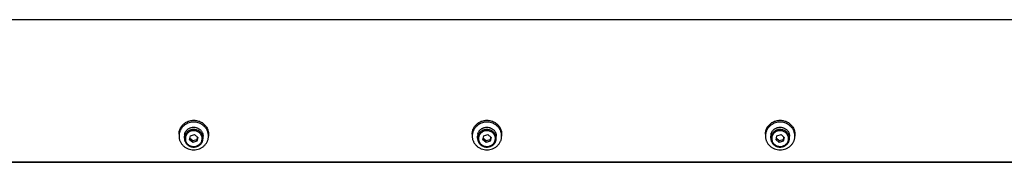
# Model space of a CAD drawing. Header units: inches. Extents: x 0 to 220, y 0 to 170.
# Tile 2 of 3: x 124 to 145, y 64 to 67. Entities that reach past the tile are written whole.
import ezdxf

# ---------------------------------------------------------------- set-up
doc = ezdxf.new("R2010")
doc.units = ezdxf.units.IN
doc.header["$LTSCALE"] = 12.1
doc.header["$MEASUREMENT"] = 0
for name, color, linetype in [('351202_WW_351202_44_BL5', 7, 'CONTINUOUS'), ('351203_WW_351203_44_BL8', 7, 'CONTINUOUS'), ('605279P_BL10', 7, 'CONTINUOUS'), ('605279P_BL12', 7, 'CONTINUOUS'), ('605279P_BL14', 7, 'CONTINUOUS'), ('9506XXM_950612M_BL11', 7, 'CONTINUOUS'), ('9506XXM_950612M_BL13', 7, 'CONTINUOUS'), ('9506XXM_950612M_BL15', 7, 'CONTINUOUS')]:
    doc.layers.add(name, color=color, linetype=linetype)

# ---------------------------------------------------------------- blocks, each defined once
blk = doc.blocks.new('351202_WW_351202_44_BL5', base_point=(114.714, 109.259))
at = {"layer": '351202_WW_351202_44_BL5', "color": 7, "linetype": 'CONTINUOUS'}
for p, q in [((165.265, 66.944), (121.029, 66.944)), ((121.092, 63.947), (165.203, 63.947))]:
    blk.add_line(p, q, dxfattribs=at)
blk = doc.blocks.new('351203_WW_351203_44_BL8', base_point=(114.35, 109.255))
at = {"layer": '351203_WW_351203_44_BL8', "color": 7, "linetype": 'CONTINUOUS'}
blk.add_line((121.029, 63.94), (165.265, 63.94), dxfattribs=at)
blk = doc.blocks.new('605279P_BL10', base_point=(127.706, 64.514))
at = {"layer": '605279P_BL10', "color": 7, "linetype": 'CONTINUOUS'}
for p, q in [((127.396, 64.534), (127.396, 64.493)), ((128.016, 64.534), (128.016, 64.493))]:
    blk.add_line(p, q, dxfattribs=at)
for start, end in [(90.0026, 97.3562), (82.6287, 89.9974)]:
    blk.add_arc((127.706, 64.455), 0.33, start, end, dxfattribs=at)
for points, knots in [([(127.664, 64.782), (127.645, 64.78), (127.609, 64.772), (127.558, 64.751), (127.512, 64.722), (127.478, 64.692), (127.455, 64.665), (127.439, 64.643), (127.426, 64.62), (127.415, 64.596), (127.407, 64.571), (127.4, 64.545), (127.397, 64.519), (127.396, 64.502), (127.396, 64.493)], [0, 0, 0, 0, 0.128781, 0.256764, 0.383604, 0.509098, 0.571387, 0.633341, 0.694983, 0.756348, 0.817478, 0.878424, 0.939244, 1, 1, 1, 1]), ([(127.436, 64.677), (127.442, 64.688), (127.458, 64.71), (127.484, 64.739), (127.515, 64.765), (127.549, 64.787), (127.586, 64.804), (127.625, 64.816), (127.665, 64.824), (127.692, 64.826), (127.706, 64.826)], [0, 0, 0, 0, 0.121919, 0.244818, 0.36873, 0.493615, 0.619368, 0.745827, 0.872787, 1, 1, 1, 1]), ([(127.706, 64.826), (127.72, 64.826), (127.747, 64.824), (127.787, 64.816), (127.826, 64.804), (127.863, 64.787), (127.897, 64.765), (127.927, 64.739), (127.954, 64.71), (127.969, 64.688), (127.976, 64.677)], [0, 0, 0, 0, 0.127213, 0.254172, 0.380631, 0.506384, 0.631269, 0.755181, 0.878081, 1, 1, 1, 1]), ([(128.016, 64.493), (128.016, 64.502), (128.015, 64.519), (128.011, 64.545), (128.005, 64.571), (127.997, 64.596), (127.986, 64.62), (127.972, 64.643), (127.957, 64.665), (127.934, 64.692), (127.9, 64.722), (127.854, 64.751), (127.803, 64.772), (127.766, 64.779), (127.748, 64.782)], [0, 0, 0, 0, 0.060756, 0.121577, 0.182523, 0.243653, 0.305018, 0.36666, 0.428614, 0.490902, 0.616396, 0.743236, 0.871218, 1, 1, 1, 1]), ([(127.396, 64.534), (127.396, 64.547), (127.398, 64.572), (127.405, 64.608), (127.418, 64.644), (127.429, 64.666), (127.436, 64.677)], [0, 0, 0, 0, 0.248724, 0.497981, 0.748265, 1, 1, 1, 1]), ([(127.976, 64.677), (127.983, 64.666), (127.994, 64.644), (128.007, 64.608), (128.014, 64.572), (128.016, 64.547), (128.016, 64.534)], [0, 0, 0, 0, 0.251735, 0.50202, 0.751276, 1, 1, 1, 1]), ([(127.396, 64.493), (127.396, 64.484), (127.397, 64.465), (127.401, 64.436), (127.409, 64.409), (127.419, 64.382), (127.432, 64.356), (127.448, 64.331), (127.466, 64.308), (127.486, 64.287), (127.509, 64.268), (127.533, 64.251), (127.56, 64.236), (127.596, 64.22), (127.645, 64.206), (127.686, 64.202), (127.706, 64.202)], [0, 0, 0, 0, 0.060569, 0.121214, 0.182009, 0.243021, 0.304309, 0.365919, 0.427885, 0.490226, 0.552948, 0.616042, 0.679483, 0.743236, 0.871333, 1, 1, 1, 1]), ([(127.706, 64.202), (127.726, 64.202), (127.767, 64.206), (127.815, 64.22), (127.852, 64.236), (127.878, 64.251), (127.903, 64.268), (127.925, 64.287), (127.946, 64.308), (127.964, 64.331), (127.98, 64.356), (127.993, 64.382), (128.003, 64.409), (128.01, 64.436), (128.015, 64.465), (128.016, 64.484), (128.016, 64.493)], [0, 0, 0, 0, 0.128666, 0.256763, 0.320516, 0.383957, 0.44705, 0.509773, 0.572115, 0.63408, 0.69569, 0.756978, 0.817991, 0.878786, 0.939431, 1, 1, 1, 1])]:
    blk.add_open_spline(points, degree=3, knots=knots, dxfattribs=at)
blk = doc.blocks.new('9506XXM_950612M_BL11', base_point=(127.706, 64.47))
at = {"layer": '9506XXM_950612M_BL11', "color": 7, "linetype": 'CONTINUOUS'}
for p, q in [((127.639, 64.497), (127.725, 64.523)), ((127.725, 64.523), (127.793, 64.465)), ((127.509, 64.446), (127.509, 64.493)), ((127.619, 64.414), (127.639, 64.497)), ((127.686, 64.356), (127.619, 64.414)), ((127.627, 64.447), (127.686, 64.396)), ((127.686, 64.396), (127.773, 64.422)), ((127.686, 64.356), (127.686, 64.396)), ((127.773, 64.382), (127.686, 64.356)), ((127.785, 64.472), (127.773, 64.422)), ((127.793, 64.465), (127.773, 64.382)), ((127.773, 64.382), (127.773, 64.422)), ((127.903, 64.446), (127.903, 64.493))]:
    blk.add_line(p, q, dxfattribs=at)
for centre, start, end in [((127.683, 64.493), 166.8001, 179.9887), ((127.683, 64.446), 166.8, 179.9898), ((127.728, 64.446), 346.8, 359.9898)]:
    blk.add_arc(centre, 0.174, start, end, dxfattribs=at)
for points, knots in [([(127.514, 64.533), (127.515, 64.54), (127.519, 64.553), (127.528, 64.572), (127.538, 64.591), (127.551, 64.608), (127.565, 64.623), (127.582, 64.637), (127.6, 64.65), (127.613, 64.656), (127.619, 64.659)], [0, 0, 0, 0, 0.122426, 0.245433, 0.369103, 0.493576, 0.618904, 0.745107, 0.872161, 1, 1, 1, 1]), ([(127.903, 64.446), (127.903, 64.452), (127.902, 64.463), (127.9, 64.48), (127.896, 64.496), (127.888, 64.518), (127.875, 64.543), (127.857, 64.566), (127.84, 64.582), (127.826, 64.593), (127.811, 64.603), (127.791, 64.614), (127.763, 64.624), (127.727, 64.631), (127.691, 64.632), (127.662, 64.627), (127.639, 64.62), (127.622, 64.614), (127.606, 64.606), (127.586, 64.594), (127.563, 64.575), (127.544, 64.553), (127.532, 64.534), (127.524, 64.518), (127.518, 64.502), (127.515, 64.491), (127.514, 64.486)], [0, 0, 0, 0, 0.03022, 0.060476, 0.090797, 0.121213, 0.18236, 0.244143, 0.27533, 0.306693, 0.338225, 0.369916, 0.433638, 0.497738, 0.561986, 0.626132, 0.658121, 0.69, 0.721746, 0.753338, 0.815954, 0.877865, 0.908601, 0.939188, 0.969653, 1, 1, 1, 1]), ([(127.879, 64.404), (127.881, 64.414), (127.884, 64.436), (127.881, 64.469), (127.872, 64.5), (127.856, 64.53), (127.834, 64.556), (127.808, 64.577), (127.777, 64.593), (127.744, 64.603), (127.71, 64.607), (127.675, 64.604), (127.641, 64.596), (127.61, 64.581), (127.583, 64.56), (127.56, 64.535), (127.543, 64.507), (127.535, 64.486), (127.533, 64.475)], [0, 0, 0, 0, 0.0606, 0.121164, 0.181999, 0.243361, 0.305419, 0.368235, 0.431754, 0.495819, 0.560193, 0.624597, 0.688748, 0.752396, 0.815366, 0.877579, 0.939072, 1, 1, 1, 1]), ([(127.619, 64.659), (127.626, 64.662), (127.639, 64.668), (127.668, 64.676), (127.704, 64.68), (127.741, 64.676), (127.769, 64.669), (127.783, 64.664), (127.79, 64.661)], [0, 0, 0, 0, 0.124436, 0.249396, 0.499902, 0.750459, 0.875482, 1, 1, 1, 1]), ([(127.79, 64.661), (127.798, 64.657), (127.814, 64.648), (127.836, 64.633), (127.856, 64.614), (127.873, 64.593), (127.886, 64.57), (127.896, 64.545), (127.901, 64.519), (127.903, 64.502), (127.903, 64.493)], [0, 0, 0, 0, 0.128399, 0.255795, 0.382098, 0.507304, 0.631497, 0.754844, 0.877585, 1, 1, 1, 1]), ([(127.509, 64.446), (127.509, 64.441), (127.51, 64.429), (127.512, 64.412), (127.516, 64.396), (127.524, 64.375), (127.537, 64.349), (127.555, 64.326), (127.572, 64.31), (127.586, 64.299), (127.6, 64.29), (127.621, 64.278), (127.649, 64.268), (127.685, 64.261), (127.721, 64.261), (127.75, 64.265), (127.773, 64.272), (127.79, 64.279), (127.806, 64.286), (127.826, 64.299), (127.849, 64.317), (127.867, 64.339), (127.88, 64.359), (127.887, 64.374), (127.894, 64.39), (127.897, 64.401), (127.898, 64.406)], [0, 0, 0, 0, 0.03022, 0.060476, 0.090797, 0.121213, 0.18236, 0.244143, 0.27533, 0.306693, 0.338225, 0.369916, 0.433638, 0.497738, 0.561986, 0.626132, 0.658121, 0.69, 0.721746, 0.753338, 0.815954, 0.877865, 0.908601, 0.939188, 0.969653, 1, 1, 1, 1]), ([(127.533, 64.475), (127.53, 64.465), (127.528, 64.443), (127.53, 64.41), (127.54, 64.378), (127.556, 64.349), (127.577, 64.323), (127.604, 64.302), (127.634, 64.286), (127.668, 64.276), (127.702, 64.272), (127.737, 64.274), (127.771, 64.283), (127.802, 64.298), (127.829, 64.318), (127.852, 64.343), (127.869, 64.372), (127.876, 64.393), (127.879, 64.404)], [0, 0, 0, 0, 0.0606, 0.121164, 0.181999, 0.243361, 0.305419, 0.368235, 0.431754, 0.495819, 0.560193, 0.624597, 0.688748, 0.752396, 0.815366, 0.877579, 0.939072, 1, 1, 1, 1])]:
    blk.add_open_spline(points, degree=3, knots=knots, dxfattribs=at)
blk = doc.blocks.new('605279P_BL12', base_point=(133.882, 64.514))
at = {"layer": '605279P_BL12', "color": 7, "linetype": 'CONTINUOUS'}
for p, q in [((133.572, 64.534), (133.572, 64.493)), ((134.192, 64.534), (134.192, 64.493))]:
    blk.add_line(p, q, dxfattribs=at)
for start, end in [(90.0026, 97.3562), (82.6287, 89.9974)]:
    blk.add_arc((133.882, 64.455), 0.33, start, end, dxfattribs=at)
for points, knots in [([(133.84, 64.782), (133.822, 64.78), (133.786, 64.772), (133.735, 64.751), (133.688, 64.722), (133.654, 64.692), (133.631, 64.665), (133.616, 64.643), (133.603, 64.62), (133.592, 64.596), (133.583, 64.571), (133.577, 64.545), (133.573, 64.519), (133.572, 64.502), (133.572, 64.493)], [0, 0, 0, 0, 0.128781, 0.256764, 0.383604, 0.509098, 0.571387, 0.633341, 0.694983, 0.756348, 0.817478, 0.878424, 0.939244, 1, 1, 1, 1]), ([(133.612, 64.677), (133.619, 64.688), (133.634, 64.71), (133.661, 64.739), (133.692, 64.765), (133.726, 64.787), (133.762, 64.804), (133.801, 64.816), (133.841, 64.824), (133.869, 64.826), (133.882, 64.826)], [0, 0, 0, 0, 0.121919, 0.244818, 0.36873, 0.493615, 0.619368, 0.745827, 0.872787, 1, 1, 1, 1]), ([(133.882, 64.826), (133.896, 64.826), (133.923, 64.824), (133.964, 64.816), (134.003, 64.804), (134.039, 64.787), (134.073, 64.765), (134.104, 64.739), (134.131, 64.71), (134.146, 64.688), (134.153, 64.677)], [0, 0, 0, 0, 0.127213, 0.254172, 0.380631, 0.506384, 0.631269, 0.755181, 0.878081, 1, 1, 1, 1]), ([(134.192, 64.493), (134.192, 64.502), (134.192, 64.519), (134.188, 64.545), (134.182, 64.571), (134.173, 64.596), (134.162, 64.62), (134.149, 64.643), (134.134, 64.665), (134.111, 64.692), (134.077, 64.722), (134.03, 64.751), (133.979, 64.772), (133.943, 64.779), (133.925, 64.782)], [0, 0, 0, 0, 0.060756, 0.121577, 0.182523, 0.243653, 0.305018, 0.36666, 0.428614, 0.490902, 0.616396, 0.743236, 0.871218, 1, 1, 1, 1]), ([(133.572, 64.534), (133.572, 64.547), (133.574, 64.572), (133.582, 64.608), (133.594, 64.644), (133.606, 64.666), (133.612, 64.677)], [0, 0, 0, 0, 0.248724, 0.497981, 0.748265, 1, 1, 1, 1]), ([(134.153, 64.677), (134.159, 64.666), (134.171, 64.644), (134.183, 64.608), (134.191, 64.572), (134.192, 64.547), (134.192, 64.534)], [0, 0, 0, 0, 0.251735, 0.50202, 0.751276, 1, 1, 1, 1]), ([(133.572, 64.493), (133.572, 64.484), (133.573, 64.465), (133.578, 64.436), (133.585, 64.409), (133.596, 64.382), (133.609, 64.356), (133.624, 64.331), (133.643, 64.308), (133.663, 64.287), (133.686, 64.268), (133.71, 64.251), (133.736, 64.236), (133.773, 64.22), (133.822, 64.206), (133.862, 64.202), (133.882, 64.202)], [0, 0, 0, 0, 0.060569, 0.121214, 0.182009, 0.243021, 0.304309, 0.365919, 0.427885, 0.490226, 0.552948, 0.616042, 0.679483, 0.743236, 0.871333, 1, 1, 1, 1]), ([(133.882, 64.202), (133.903, 64.202), (133.943, 64.206), (133.992, 64.22), (134.029, 64.236), (134.055, 64.251), (134.079, 64.268), (134.102, 64.287), (134.122, 64.308), (134.141, 64.331), (134.156, 64.356), (134.169, 64.382), (134.18, 64.409), (134.187, 64.436), (134.191, 64.465), (134.192, 64.484), (134.192, 64.493)], [0, 0, 0, 0, 0.128666, 0.256763, 0.320516, 0.383957, 0.44705, 0.509773, 0.572115, 0.63408, 0.69569, 0.756978, 0.817991, 0.878786, 0.939431, 1, 1, 1, 1])]:
    blk.add_open_spline(points, degree=3, knots=knots, dxfattribs=at)
blk = doc.blocks.new('9506XXM_950612M_BL13', base_point=(133.882, 64.47))
at = {"layer": '9506XXM_950612M_BL13', "color": 7, "linetype": 'CONTINUOUS'}
for p, q in [((133.815, 64.497), (133.902, 64.523)), ((133.902, 64.523), (133.969, 64.465)), ((133.686, 64.446), (133.686, 64.493)), ((133.796, 64.414), (133.815, 64.497)), ((133.863, 64.356), (133.796, 64.414)), ((133.804, 64.447), (133.863, 64.396)), ((133.863, 64.396), (133.95, 64.422)), ((133.863, 64.356), (133.863, 64.396)), ((133.95, 64.382), (133.863, 64.356)), ((133.961, 64.472), (133.95, 64.422)), ((133.969, 64.465), (133.95, 64.382)), ((133.95, 64.382), (133.95, 64.422)), ((134.079, 64.446), (134.079, 64.493))]:
    blk.add_line(p, q, dxfattribs=at)
for centre, start, end in [((133.86, 64.493), 166.8001, 179.9887), ((133.86, 64.446), 166.8, 179.9898), ((133.905, 64.446), 346.8, 359.9898)]:
    blk.add_arc(centre, 0.174, start, end, dxfattribs=at)
for points, knots in [([(133.69, 64.533), (133.692, 64.54), (133.696, 64.553), (133.704, 64.572), (133.715, 64.591), (133.727, 64.608), (133.742, 64.623), (133.758, 64.637), (133.776, 64.65), (133.789, 64.656), (133.796, 64.659)], [0, 0, 0, 0, 0.122426, 0.245433, 0.369103, 0.493576, 0.618904, 0.745107, 0.872161, 1, 1, 1, 1]), ([(134.079, 64.446), (134.079, 64.452), (134.079, 64.463), (134.076, 64.48), (134.072, 64.496), (134.065, 64.518), (134.051, 64.543), (134.033, 64.566), (134.017, 64.582), (134.003, 64.593), (133.988, 64.603), (133.967, 64.614), (133.939, 64.624), (133.904, 64.631), (133.868, 64.632), (133.838, 64.627), (133.815, 64.62), (133.799, 64.614), (133.783, 64.606), (133.763, 64.594), (133.74, 64.575), (133.721, 64.553), (133.709, 64.534), (133.701, 64.518), (133.695, 64.502), (133.692, 64.491), (133.69, 64.486)], [0, 0, 0, 0, 0.03022, 0.060476, 0.090797, 0.121213, 0.18236, 0.244143, 0.27533, 0.306693, 0.338225, 0.369916, 0.433638, 0.497738, 0.561986, 0.626132, 0.658121, 0.69, 0.721746, 0.753338, 0.815954, 0.877865, 0.908601, 0.939188, 0.969653, 1, 1, 1, 1]), ([(134.055, 64.404), (134.058, 64.414), (134.061, 64.436), (134.058, 64.469), (134.049, 64.5), (134.033, 64.53), (134.011, 64.556), (133.984, 64.577), (133.954, 64.593), (133.921, 64.603), (133.886, 64.607), (133.851, 64.604), (133.818, 64.596), (133.787, 64.581), (133.759, 64.56), (133.736, 64.535), (133.719, 64.507), (133.712, 64.486), (133.709, 64.475)], [0, 0, 0, 0, 0.0606, 0.121164, 0.181999, 0.243361, 0.305419, 0.368235, 0.431754, 0.495819, 0.560193, 0.624597, 0.688748, 0.752396, 0.815366, 0.877579, 0.939072, 1, 1, 1, 1]), ([(133.796, 64.659), (133.802, 64.662), (133.816, 64.668), (133.844, 64.676), (133.881, 64.68), (133.918, 64.676), (133.946, 64.669), (133.96, 64.664), (133.966, 64.661)], [0, 0, 0, 0, 0.124436, 0.249396, 0.499902, 0.750459, 0.875482, 1, 1, 1, 1]), ([(133.966, 64.661), (133.975, 64.657), (133.991, 64.648), (134.013, 64.633), (134.033, 64.614), (134.049, 64.593), (134.062, 64.57), (134.072, 64.545), (134.078, 64.519), (134.079, 64.502), (134.079, 64.493)], [0, 0, 0, 0, 0.128399, 0.255795, 0.382098, 0.507304, 0.631497, 0.754844, 0.877585, 1, 1, 1, 1]), ([(133.686, 64.446), (133.686, 64.441), (133.686, 64.429), (133.689, 64.412), (133.693, 64.396), (133.7, 64.375), (133.714, 64.349), (133.732, 64.326), (133.748, 64.31), (133.762, 64.299), (133.777, 64.29), (133.798, 64.278), (133.826, 64.268), (133.861, 64.261), (133.897, 64.261), (133.927, 64.265), (133.95, 64.272), (133.966, 64.279), (133.982, 64.286), (134.002, 64.299), (134.025, 64.317), (134.044, 64.339), (134.056, 64.359), (134.064, 64.374), (134.07, 64.39), (134.073, 64.401), (134.075, 64.406)], [0, 0, 0, 0, 0.03022, 0.060476, 0.090797, 0.121213, 0.18236, 0.244143, 0.27533, 0.306693, 0.338225, 0.369916, 0.433638, 0.497738, 0.561986, 0.626132, 0.658121, 0.69, 0.721746, 0.753338, 0.815954, 0.877865, 0.908601, 0.939188, 0.969653, 1, 1, 1, 1]), ([(133.709, 64.475), (133.707, 64.465), (133.704, 64.443), (133.707, 64.41), (133.716, 64.378), (133.732, 64.349), (133.754, 64.323), (133.781, 64.302), (133.811, 64.286), (133.844, 64.276), (133.879, 64.272), (133.914, 64.274), (133.947, 64.283), (133.978, 64.298), (134.006, 64.318), (134.029, 64.343), (134.046, 64.372), (134.053, 64.393), (134.055, 64.404)], [0, 0, 0, 0, 0.0606, 0.121164, 0.181999, 0.243361, 0.305419, 0.368235, 0.431754, 0.495819, 0.560193, 0.624597, 0.688748, 0.752396, 0.815366, 0.877579, 0.939072, 1, 1, 1, 1])]:
    blk.add_open_spline(points, degree=3, knots=knots, dxfattribs=at)
blk = doc.blocks.new('605279P_BL14', base_point=(140.059, 64.514))
at = {"layer": '605279P_BL14', "color": 7, "linetype": 'CONTINUOUS'}
for p, q in [((139.749, 64.534), (139.749, 64.493)), ((140.369, 64.534), (140.369, 64.493))]:
    blk.add_line(p, q, dxfattribs=at)
for start, end in [(90.0026, 97.3562), (82.6287, 89.9974)]:
    blk.add_arc((140.059, 64.455), 0.33, start, end, dxfattribs=at)
for points, knots in [([(140.017, 64.782), (139.999, 64.78), (139.962, 64.772), (139.911, 64.751), (139.865, 64.722), (139.831, 64.692), (139.808, 64.665), (139.792, 64.643), (139.779, 64.62), (139.768, 64.596), (139.76, 64.571), (139.754, 64.545), (139.75, 64.519), (139.749, 64.502), (139.749, 64.493)], [0, 0, 0, 0, 0.128781, 0.256764, 0.383604, 0.509098, 0.571387, 0.633341, 0.694983, 0.756348, 0.817478, 0.878424, 0.939244, 1, 1, 1, 1]), ([(139.789, 64.677), (139.796, 64.688), (139.811, 64.71), (139.838, 64.739), (139.868, 64.765), (139.902, 64.787), (139.939, 64.804), (139.978, 64.816), (140.018, 64.824), (140.045, 64.826), (140.059, 64.826)], [0, 0, 0, 0, 0.121919, 0.244818, 0.36873, 0.493615, 0.619368, 0.745827, 0.872787, 1, 1, 1, 1]), ([(140.059, 64.826), (140.073, 64.826), (140.1, 64.824), (140.14, 64.816), (140.179, 64.804), (140.216, 64.787), (140.25, 64.765), (140.281, 64.739), (140.307, 64.71), (140.322, 64.688), (140.329, 64.677)], [0, 0, 0, 0, 0.127213, 0.254172, 0.380631, 0.506384, 0.631269, 0.755181, 0.878081, 1, 1, 1, 1]), ([(140.369, 64.493), (140.369, 64.502), (140.368, 64.519), (140.364, 64.545), (140.358, 64.571), (140.35, 64.596), (140.339, 64.62), (140.326, 64.643), (140.31, 64.665), (140.287, 64.692), (140.253, 64.722), (140.207, 64.751), (140.156, 64.772), (140.12, 64.779), (140.101, 64.782)], [0, 0, 0, 0, 0.060756, 0.121577, 0.182523, 0.243653, 0.305018, 0.36666, 0.428614, 0.490902, 0.616396, 0.743236, 0.871218, 1, 1, 1, 1]), ([(139.749, 64.534), (139.749, 64.547), (139.751, 64.572), (139.758, 64.608), (139.771, 64.644), (139.782, 64.666), (139.789, 64.677)], [0, 0, 0, 0, 0.248724, 0.497981, 0.748265, 1, 1, 1, 1]), ([(140.329, 64.677), (140.336, 64.666), (140.347, 64.644), (140.36, 64.608), (140.367, 64.572), (140.369, 64.547), (140.369, 64.534)], [0, 0, 0, 0, 0.251735, 0.50202, 0.751276, 1, 1, 1, 1]), ([(139.749, 64.493), (139.749, 64.484), (139.75, 64.465), (139.755, 64.436), (139.762, 64.409), (139.772, 64.382), (139.785, 64.356), (139.801, 64.331), (139.819, 64.308), (139.84, 64.287), (139.862, 64.268), (139.887, 64.251), (139.913, 64.236), (139.949, 64.22), (139.998, 64.206), (140.039, 64.202), (140.059, 64.202)], [0, 0, 0, 0, 0.060569, 0.121214, 0.182009, 0.243021, 0.304309, 0.365919, 0.427885, 0.490226, 0.552948, 0.616042, 0.679483, 0.743236, 0.871333, 1, 1, 1, 1]), ([(140.059, 64.202), (140.079, 64.202), (140.12, 64.206), (140.169, 64.22), (140.205, 64.236), (140.231, 64.251), (140.256, 64.268), (140.279, 64.287), (140.299, 64.308), (140.317, 64.331), (140.333, 64.356), (140.346, 64.382), (140.356, 64.409), (140.364, 64.436), (140.368, 64.465), (140.369, 64.484), (140.369, 64.493)], [0, 0, 0, 0, 0.128666, 0.256763, 0.320516, 0.383957, 0.44705, 0.509773, 0.572115, 0.63408, 0.69569, 0.756978, 0.817991, 0.878786, 0.939431, 1, 1, 1, 1])]:
    blk.add_open_spline(points, degree=3, knots=knots, dxfattribs=at)
blk = doc.blocks.new('9506XXM_950612M_BL15', base_point=(140.059, 64.47))
at = {"layer": '9506XXM_950612M_BL15', "color": 7, "linetype": 'CONTINUOUS'}
for p, q in [((139.992, 64.497), (140.079, 64.523)), ((140.079, 64.523), (140.146, 64.465)), ((139.862, 64.446), (139.862, 64.493)), ((139.972, 64.414), (139.992, 64.497)), ((140.039, 64.356), (139.972, 64.414)), ((139.98, 64.447), (140.039, 64.396)), ((140.039, 64.396), (140.126, 64.422)), ((140.039, 64.356), (140.039, 64.396)), ((140.126, 64.382), (140.039, 64.356)), ((140.138, 64.472), (140.126, 64.422)), ((140.146, 64.465), (140.126, 64.382)), ((140.126, 64.382), (140.126, 64.422)), ((140.256, 64.446), (140.256, 64.493))]:
    blk.add_line(p, q, dxfattribs=at)
for centre, start, end in [((140.037, 64.493), 166.8001, 179.9887), ((140.037, 64.446), 166.8, 179.9898), ((140.082, 64.446), 346.8, 359.9898)]:
    blk.add_arc(centre, 0.174, start, end, dxfattribs=at)
for points, knots in [([(139.867, 64.533), (139.868, 64.54), (139.872, 64.553), (139.881, 64.572), (139.891, 64.591), (139.904, 64.608), (139.919, 64.623), (139.935, 64.637), (139.953, 64.65), (139.966, 64.656), (139.972, 64.659)], [0, 0, 0, 0, 0.122426, 0.245433, 0.369103, 0.493576, 0.618904, 0.745107, 0.872161, 1, 1, 1, 1]), ([(140.256, 64.446), (140.256, 64.452), (140.255, 64.463), (140.253, 64.48), (140.249, 64.496), (140.241, 64.518), (140.228, 64.543), (140.21, 64.566), (140.193, 64.582), (140.179, 64.593), (140.165, 64.603), (140.144, 64.614), (140.116, 64.624), (140.08, 64.631), (140.044, 64.632), (140.015, 64.627), (139.992, 64.62), (139.975, 64.614), (139.959, 64.606), (139.939, 64.594), (139.916, 64.575), (139.898, 64.553), (139.885, 64.534), (139.877, 64.518), (139.871, 64.502), (139.868, 64.491), (139.867, 64.486)], [0, 0, 0, 0, 0.03022, 0.060476, 0.090797, 0.121213, 0.18236, 0.244143, 0.27533, 0.306693, 0.338225, 0.369916, 0.433638, 0.497738, 0.561986, 0.626132, 0.658121, 0.69, 0.721746, 0.753338, 0.815954, 0.877865, 0.908601, 0.939188, 0.969653, 1, 1, 1, 1]), ([(140.232, 64.404), (140.235, 64.414), (140.237, 64.436), (140.235, 64.469), (140.225, 64.5), (140.209, 64.53), (140.188, 64.556), (140.161, 64.577), (140.13, 64.593), (140.097, 64.603), (140.063, 64.607), (140.028, 64.604), (139.994, 64.596), (139.963, 64.581), (139.936, 64.56), (139.913, 64.535), (139.896, 64.507), (139.889, 64.486), (139.886, 64.475)], [0, 0, 0, 0, 0.0606, 0.121164, 0.181999, 0.243361, 0.305419, 0.368235, 0.431754, 0.495819, 0.560193, 0.624597, 0.688748, 0.752396, 0.815366, 0.877579, 0.939072, 1, 1, 1, 1]), ([(139.972, 64.659), (139.979, 64.662), (139.993, 64.668), (140.021, 64.676), (140.057, 64.68), (140.094, 64.676), (140.123, 64.669), (140.136, 64.664), (140.143, 64.661)], [0, 0, 0, 0, 0.124436, 0.249396, 0.499902, 0.750459, 0.875482, 1, 1, 1, 1]), ([(140.143, 64.661), (140.151, 64.657), (140.167, 64.648), (140.19, 64.633), (140.209, 64.614), (140.226, 64.593), (140.239, 64.57), (140.249, 64.545), (140.255, 64.519), (140.256, 64.502), (140.256, 64.493)], [0, 0, 0, 0, 0.128399, 0.255795, 0.382098, 0.507304, 0.631497, 0.754844, 0.877585, 1, 1, 1, 1]), ([(139.862, 64.446), (139.862, 64.441), (139.863, 64.429), (139.865, 64.412), (139.869, 64.396), (139.877, 64.375), (139.89, 64.349), (139.908, 64.326), (139.925, 64.31), (139.939, 64.299), (139.953, 64.29), (139.974, 64.278), (140.002, 64.268), (140.038, 64.261), (140.074, 64.261), (140.103, 64.265), (140.126, 64.272), (140.143, 64.279), (140.159, 64.286), (140.179, 64.299), (140.202, 64.317), (140.221, 64.339), (140.233, 64.359), (140.241, 64.374), (140.247, 64.39), (140.25, 64.401), (140.251, 64.406)], [0, 0, 0, 0, 0.03022, 0.060476, 0.090797, 0.121213, 0.18236, 0.244143, 0.27533, 0.306693, 0.338225, 0.369916, 0.433638, 0.497738, 0.561986, 0.626132, 0.658121, 0.69, 0.721746, 0.753338, 0.815954, 0.877865, 0.908601, 0.939188, 0.969653, 1, 1, 1, 1]), ([(139.886, 64.475), (139.884, 64.465), (139.881, 64.443), (139.883, 64.41), (139.893, 64.378), (139.909, 64.349), (139.931, 64.323), (139.957, 64.302), (139.988, 64.286), (140.021, 64.276), (140.055, 64.272), (140.09, 64.274), (140.124, 64.283), (140.155, 64.298), (140.182, 64.318), (140.205, 64.343), (140.222, 64.372), (140.23, 64.393), (140.232, 64.404)], [0, 0, 0, 0, 0.0606, 0.121164, 0.181999, 0.243361, 0.305419, 0.368235, 0.431754, 0.495819, 0.560193, 0.624597, 0.688748, 0.752396, 0.815366, 0.877579, 0.939072, 1, 1, 1, 1])]:
    blk.add_open_spline(points, degree=3, knots=knots, dxfattribs=at)

msp = doc.modelspace()

# ---------------------------------------------------------------- block references
at = {"layer": '351202_WW_351202_44_BL5'}
msp.add_blockref('351202_WW_351202_44_BL5', (114.714, 109.259), dxfattribs=at)
at = {"layer": '351203_WW_351203_44_BL8'}
msp.add_blockref('351203_WW_351203_44_BL8', (114.35, 109.255), dxfattribs=at)
at = {"layer": '605279P_BL10'}
msp.add_blockref('605279P_BL10', (127.706, 64.514), dxfattribs=at)
at = {"layer": '605279P_BL12'}
msp.add_blockref('605279P_BL12', (133.882, 64.514), dxfattribs=at)
at = {"layer": '605279P_BL14'}
msp.add_blockref('605279P_BL14', (140.059, 64.514), dxfattribs=at)
at = {"layer": '9506XXM_950612M_BL11'}
msp.add_blockref('9506XXM_950612M_BL11', (127.706, 64.47), dxfattribs=at)
at = {"layer": '9506XXM_950612M_BL13'}
msp.add_blockref('9506XXM_950612M_BL13', (133.882, 64.47), dxfattribs=at)
at = {"layer": '9506XXM_950612M_BL15'}
msp.add_blockref('9506XXM_950612M_BL15', (140.059, 64.47), dxfattribs=at)

doc.saveas('drawing.dxf')
